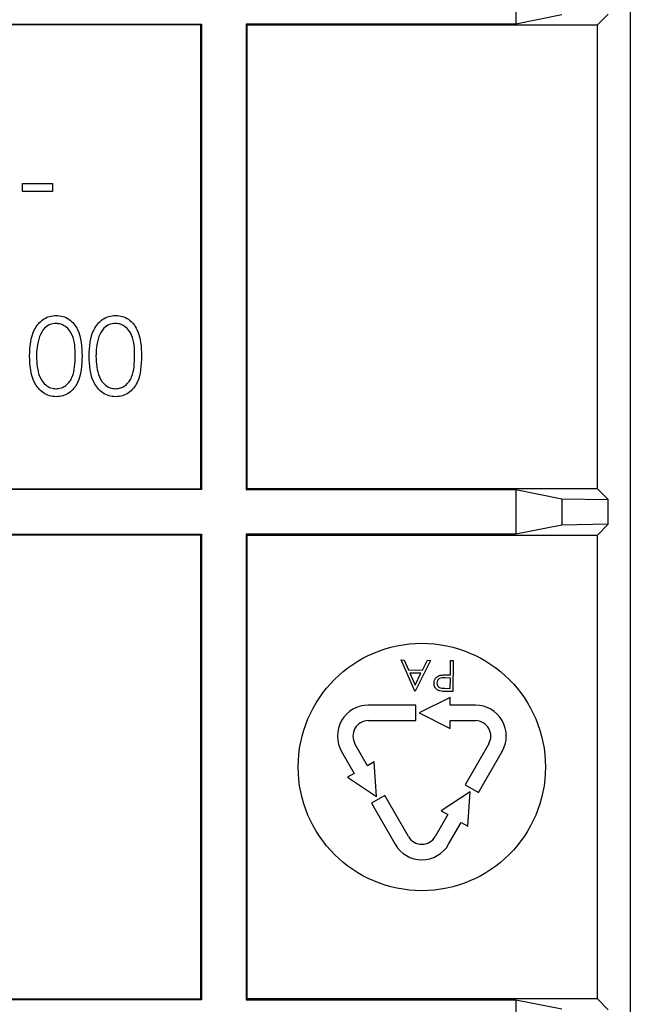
# Model space of a CAD drawing. Header units: millimetres. Extents: x 5 to 418, y 2 to 292.
# Tile 62 of 74: x 336.83 to 340.12, y 99.92 to 105.23. Entities that reach past the tile are written whole.
import ezdxf

# ---------------------------------------------------------------- set-up
doc = ezdxf.new("R2010")
doc.units = ezdxf.units.MM

msp = doc.modelspace()

# ---------------------------------------------------------------- linework, layer by layer
at = {"color": 7, "linetype": 'Continuous', "lineweight": 25}
for p, q in [((340.1199, 110.0031), (340.1199, 97.0245)), ((339.5027, 105.4476), (339.5027, 105.2063)), ((339.7506, 105.2558), (339.5027, 105.2063)), ((340.0006, 105.2602), (339.9424, 105.202)), ((334.7989, 105.2063), (337.8076, 105.2063)), ((337.8032, 105.202), (334.8032, 105.202)), ((337.8076, 105.2063), (337.8032, 105.202)), ((337.8032, 102.702), (337.8032, 105.202)), ((337.8076, 105.2063), (337.8076, 102.6976)), ((338.0489, 105.2063), (338.0532, 105.202)), ((339.5027, 105.2063), (338.0489, 105.2063)), ((338.0489, 105.2063), (338.0489, 102.6976)), ((338.0532, 105.202), (339.9424, 105.202)), ((338.0532, 102.702), (338.0532, 105.202)), ((339.9424, 102.702), (339.9424, 105.202)), ((336.8428, 104.3046), (336.8428, 104.3473)), ((336.8428, 104.3473), (337.003, 104.3473)), ((337.003, 104.3473), (337.003, 104.3046)), ((337.003, 104.3046), (336.8428, 104.3046)), ((337.8076, 102.6976), (334.7989, 102.6976)), ((334.8032, 102.702), (337.8032, 102.702)), ((337.8076, 102.6976), (337.8032, 102.702)), ((338.0489, 102.6976), (338.0532, 102.702)), ((338.0489, 102.6976), (339.5027, 102.6976)), ((339.9424, 102.702), (338.0532, 102.702)), ((339.5027, 102.6976), (339.7506, 102.6482)), ((339.5027, 102.6976), (339.5027, 102.4563)), ((339.9424, 102.702), (340.0006, 102.6438)), ((339.7506, 102.6482), (340.0006, 102.6438)), ((339.7506, 102.6482), (339.7506, 102.5058)), ((340.0006, 102.5102), (340.0006, 102.6438)), ((339.7506, 102.5058), (339.5027, 102.4563)), ((340.0006, 102.5102), (339.7506, 102.5058)), ((340.0006, 102.5102), (339.9424, 102.452)), ((334.7989, 102.4563), (337.8076, 102.4563)), ((337.8032, 102.452), (334.8032, 102.452)), ((337.8076, 102.4563), (337.8032, 102.452)), ((337.8032, 99.952), (337.8032, 102.452)), ((337.8076, 102.4563), (337.8076, 99.9476)), ((338.0489, 102.4563), (338.0532, 102.452)), ((339.5027, 102.4563), (338.0489, 102.4563)), ((338.0489, 102.4563), (338.0489, 99.9476)), ((338.0532, 102.452), (339.9424, 102.452)), ((338.0532, 99.952), (338.0532, 102.452)), ((339.9424, 99.952), (339.9424, 102.452)), ((338.8834, 101.7787), (338.8996, 101.7785)), ((338.9583, 101.6111), (338.8834, 101.7787)), ((338.8996, 101.7785), (338.9236, 101.7248)), ((339.0415, 101.7767), (338.9604, 101.6111)), ((338.9992, 101.7238), (339.0252, 101.7769)), ((339.0252, 101.7769), (339.0415, 101.7767)), ((339.1495, 101.6985), (339.1505, 101.7754)), ((339.1505, 101.7754), (339.1654, 101.7752)), ((339.1654, 101.7752), (339.1634, 101.6086)), ((338.9236, 101.7248), (338.9992, 101.7238)), ((338.9908, 101.7068), (338.9313, 101.7076)), ((338.9313, 101.7076), (338.9599, 101.6435)), ((338.9599, 101.6435), (338.9908, 101.7068)), ((339.1493, 101.6814), (339.1201, 101.6821)), ((339.1376, 101.6986), (339.1495, 101.6985)), ((339.1486, 101.6258), (339.1493, 101.6814)), ((338.9604, 101.6111), (338.9583, 101.6111)), ((339.1479, 101.577), (338.9812, 101.4936)), ((339.1181, 101.6262), (339.1486, 101.6258)), ((339.1634, 101.6086), (339.1307, 101.609)), ((339.1479, 101.5353), (339.1479, 101.577)), ((338.9623, 101.5353), (338.707, 101.5353)), ((338.9623, 101.452), (338.9623, 101.5353)), ((339.2843, 101.5353), (339.1479, 101.5353)), ((338.9812, 101.4936), (339.1479, 101.4103)), ((338.707, 101.452), (338.9623, 101.452)), ((339.1479, 101.4103), (339.1479, 101.452)), ((339.1479, 101.452), (339.2843, 101.452)), ((338.703, 101.2088), (338.6348, 101.327)), ((339.3565, 101.327), (339.2288, 101.1058)), ((338.5626, 101.2853), (338.6309, 101.1672)), ((339.301, 101.0642), (339.4287, 101.2853)), ((338.7391, 101.2297), (338.703, 101.2088)), ((338.7503, 101.0436), (338.7391, 101.2297)), ((338.6309, 101.1672), (338.5948, 101.1463)), ((338.5948, 101.1463), (338.7503, 101.0436)), ((339.2288, 101.1058), (339.301, 101.0642)), ((338.7958, 101.0481), (338.7236, 101.0064)), ((338.9235, 100.827), (338.7958, 101.0481)), ((339.2555, 101.0686), (339.1, 100.966)), ((339.2443, 100.8826), (339.2555, 101.0686)), ((338.7236, 101.0064), (338.8513, 100.7853)), ((339.136, 100.9451), (339.0678, 100.827)), ((339.1, 100.966), (339.136, 100.9451)), ((339.14, 100.7853), (339.2082, 100.9035)), ((339.2082, 100.9035), (339.2443, 100.8826)), ((337.8076, 99.9476), (334.7989, 99.9476)), ((334.8032, 99.952), (337.8032, 99.952)), ((337.8076, 99.9476), (337.8032, 99.952)), ((338.0489, 99.9476), (338.0532, 99.952)), ((338.0489, 99.9476), (339.5027, 99.9476)), ((339.9424, 99.952), (338.0532, 99.952)), ((339.5027, 99.9476), (339.7506, 99.8982)), ((339.5027, 99.9476), (339.5027, 99.7063)), ((339.9424, 99.952), (340.0006, 99.8938))]:
    msp.add_line(p, q, dxfattribs=at)
msp.add_circle((338.9956, 101.202), 0.6667, dxfattribs=at)
for centre, radius, start, end in [((338.707, 101.3686), 0.1667, 90, 210), ((339.2843, 101.3686), 0.1667, 330, 90), ((338.707, 101.3686), 0.0833, 90, 210), ((339.2843, 101.3686), 0.0833, 330, 90), ((338.9956, 100.8686), 0.1667, 210, 330), ((338.9956, 100.8686), 0.0833, 210, 330)]:
    msp.add_arc(centre, radius, start, end, dxfattribs=at)
for points, knots in [([(336.8802, 103.4169), (336.8825, 103.4669), (336.886, 103.5419), (336.9426, 103.611), (336.9872, 103.6328), (337.0117, 103.6348), (337.024, 103.6358)], [0, 0, 0, 0, 0.499407, 0.748743, 0.874372, 1, 1, 1, 1]), ([(337.0227, 103.5931), (337.0114, 103.5916), (336.9886, 103.5888), (336.9534, 103.565), (336.941, 103.538), (336.9333, 103.5215)], [0, 0, 0, 0, 0.280257, 0.560781, 1, 1, 1, 1]), ([(337.1259, 103.4168), (337.1256, 103.4557), (337.1251, 103.514), (337.0851, 103.5709), (337.0513, 103.59), (337.0323, 103.592), (337.0227, 103.5931)], [0, 0, 0, 0, 0.5002912, 0.749086, 0.8746062, 1, 1, 1, 1]), ([(337.024, 103.6358), (337.0362, 103.6348), (337.0605, 103.6328), (337.1047, 103.611), (337.1594, 103.541), (337.1618, 103.4666), (337.1633, 103.4169)], [0, 0, 0, 0, 0.1255507, 0.25109, 0.5002501, 1, 1, 1, 1]), ([(337.2007, 103.4169), (337.203, 103.4669), (337.2065, 103.5419), (337.2632, 103.611), (337.3077, 103.6328), (337.3323, 103.6348), (337.3445, 103.6358)], [0, 0, 0, 0, 0.499407, 0.748743, 0.874372, 1, 1, 1, 1]), ([(337.3433, 103.5931), (337.3319, 103.5916), (337.3091, 103.5888), (337.2739, 103.565), (337.2615, 103.538), (337.2539, 103.5215)], [0, 0, 0, 0, 0.280257, 0.560781, 1, 1, 1, 1]), ([(337.4464, 103.4168), (337.4461, 103.4557), (337.4457, 103.514), (337.4056, 103.5709), (337.3719, 103.59), (337.3528, 103.592), (337.3433, 103.5931)], [0, 0, 0, 0, 0.500291, 0.749086, 0.874606, 1, 1, 1, 1]), ([(337.3445, 103.6358), (337.3567, 103.6348), (337.381, 103.6328), (337.4252, 103.611), (337.48, 103.541), (337.4823, 103.4666), (337.4838, 103.4169)], [0, 0, 0, 0, 0.125551, 0.25109, 0.50025, 1, 1, 1, 1]), ([(336.9333, 103.5215), (336.928, 103.5023), (336.9186, 103.468), (336.9179, 103.4324), (336.9176, 103.4168)], [0, 0, 0, 0, 0.559599, 1, 1, 1, 1]), ([(337.2539, 103.5215), (337.2486, 103.5023), (337.2391, 103.468), (337.2384, 103.4324), (337.2381, 103.4168)], [0, 0, 0, 0, 0.559599, 1, 1, 1, 1]), ([(337.024, 103.1978), (337.0117, 103.1987), (336.9872, 103.2007), (336.9425, 103.2224), (336.8862, 103.292), (336.8826, 103.3669), (336.8802, 103.4169)], [0, 0, 0, 0, 0.1256, 0.251197, 0.500581, 1, 1, 1, 1]), ([(336.9176, 103.4168), (336.9191, 103.3781), (336.9214, 103.3201), (336.9604, 103.2629), (336.9941, 103.2435), (337.0132, 103.2415), (337.0227, 103.2405)], [0, 0, 0, 0, 0.5000715, 0.7490206, 0.8745985, 1, 1, 1, 1]), ([(337.0227, 103.2405), (337.0323, 103.2414), (337.0514, 103.2433), (337.0767, 103.258), (337.097, 103.2785), (337.1245, 103.3292), (337.1253, 103.3779), (337.1259, 103.4168)], [0, 0, 0, 0, 0.125139, 0.250418, 0.375519, 0.500847, 1, 1, 1, 1]), ([(337.1633, 103.4169), (337.1617, 103.3672), (337.1597, 103.3049), (337.1208, 103.2423), (337.0938, 103.2175), (337.0605, 103.2007), (337.0362, 103.1987), (337.024, 103.1978)], [0, 0, 0, 0, 0.498702, 0.624177, 0.749467, 0.874745, 1, 1, 1, 1]), ([(337.3445, 103.1978), (337.3322, 103.1987), (337.3077, 103.2007), (337.263, 103.2224), (337.2067, 103.292), (337.2031, 103.3669), (337.2007, 103.4169)], [0, 0, 0, 0, 0.1256, 0.251197, 0.500581, 1, 1, 1, 1]), ([(337.2381, 103.4168), (337.2396, 103.3781), (337.2419, 103.3201), (337.2809, 103.2629), (337.3146, 103.2435), (337.3337, 103.2415), (337.3433, 103.2405)], [0, 0, 0, 0, 0.500072, 0.749021, 0.874598, 1, 1, 1, 1]), ([(337.3433, 103.2405), (337.3528, 103.2414), (337.3719, 103.2433), (337.3973, 103.258), (337.4175, 103.2785), (337.445, 103.3292), (337.4458, 103.3779), (337.4464, 103.4168)], [0, 0, 0, 0, 0.1251388, 0.2504182, 0.3755189, 0.5008471, 1, 1, 1, 1]), ([(337.4838, 103.4169), (337.4822, 103.3672), (337.4802, 103.3049), (337.4414, 103.2423), (337.4143, 103.2175), (337.381, 103.2007), (337.3567, 103.1987), (337.3445, 103.1978)], [0, 0, 0, 0, 0.498702, 0.624177, 0.749467, 0.874745, 1, 1, 1, 1]), ([(339.0614, 101.6545), (339.0618, 101.66), (339.0627, 101.671), (339.0713, 101.6843), (339.0827, 101.6927), (339.091, 101.6952), (339.0951, 101.6964)], [0, 0, 0, 0, 0.280099, 0.559324, 0.779458, 1, 1, 1, 1]), ([(339.1201, 101.6821), (339.11, 101.6823), (339.0973, 101.6825), (339.0849, 101.6743), (339.0784, 101.6667), (339.0771, 101.6593), (339.0763, 101.6544)], [0, 0, 0, 0, 0.499721, 0.62535, 0.751083, 1, 1, 1, 1]), ([(339.0951, 101.6964), (339.103, 101.6973), (339.1171, 101.6989), (339.1313, 101.6987), (339.1376, 101.6986)], [0, 0, 0, 0, 0.559694, 1, 1, 1, 1]), ([(339.0928, 101.6119), (339.0877, 101.6138), (339.0776, 101.6176), (339.0673, 101.629), (339.0619, 101.6419), (339.0616, 101.6503), (339.0614, 101.6545)], [0, 0, 0, 0, 0.279705, 0.559381, 0.779509, 1, 1, 1, 1]), ([(339.0763, 101.6544), (339.077, 101.6496), (339.0781, 101.6424), (339.0841, 101.6348), (339.0958, 101.6262), (339.1082, 101.6262), (339.1181, 101.6262)], [0, 0, 0, 0, 0.248969, 0.374729, 0.500383, 1, 1, 1, 1]), ([(339.1307, 101.609), (339.1236, 101.609), (339.1108, 101.6091), (339.0983, 101.6111), (339.0928, 101.6119)], [0, 0, 0, 0, 0.560314, 1, 1, 1, 1])]:
    msp.add_open_spline(points, degree=3, knots=knots, dxfattribs=at)

doc.saveas('drawing.dxf')
